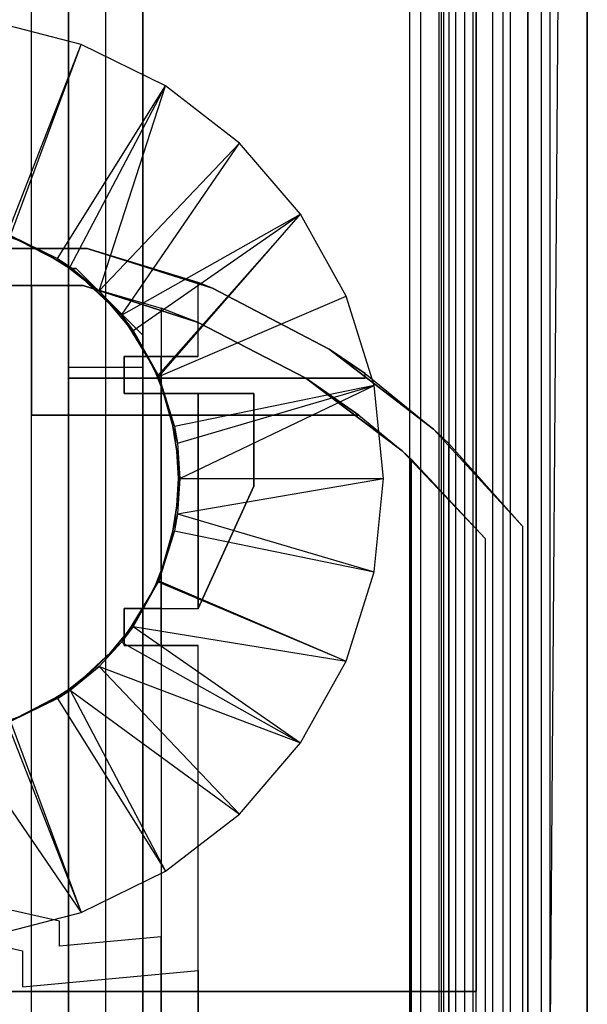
# Model space of a CAD drawing. Extents: x -18 to 18, y -209 to 194.
# Tile 79 of 108: x 3 to 18, y 59 to 86. Entities that reach past the tile are written whole.
import ezdxf

# ---------------------------------------------------------------- set-up
doc = ezdxf.new("R2010")
doc.units = 0
doc.header["$LTSCALE"] = 25.4
doc.layers.get('0').update_dxf_attribs({"linetype": 'CONTINUOUS'})

# ---------------------------------------------------------------- blocks, each defined once
blk = doc.blocks.new('PROFILE_FOCUS_15WB_STL')
at = {"color": 0}
for p, q in [((3, -207, -42), (3, 192, -41.992)), ((3, -207, -38), (3, 192, -38)), ((3, -207, -42), (3, 192, -41.992)), ((3, -207, -39.3), (3, 192, -39.3)), ((3, -207, -39.3), (3, 192, -39.3)), ((3, -207, -38), (3, 192, -38)), ((3, -207, -37), (3, 192, -37)), ((3, -207, -37), (3, 192, -37)), ((4, -207, -43), (4, 192, -43)), ((4, -207, -43), (4, 192, -43)), ((4, -207, -44.896), (4, 192, -44.896)), ((4, -207, -44.896), (4, 192, -44.896)), ((4, 192, -42), (4, -207, -42)), ((4, 192, -40.3), (4, -207, -40.3)), ((4, 192, -42), (4, -207, -42)), ((4, 192, -40.3), (4, -207, -40.3)), ((5, -207, -39.3), (5, 192, -39.3)), ((5, -207, -38), (5, 192, -38)), ((5, -207, -38), (5, 192, -38)), ((5, -207, -39.3), (5, 192, -39.3)), ((6, 192, -40.3), (6, -207, -40.3)), ((6, -207, -38), (6, 192, -38)), ((6, 192, -40.3), (6, -207, -40.3)), ((6, -207, -38), (6, 192, -38)), ((13.202, 192, -38), (13.202, -207, -38)), ((13.202, 192, -38), (13.202, -207, -38)), ((13.509, -207, -56.526), (13.509, 192, -56.526)), ((13.509, -207, -58.104), (13.509, 192, -58.104)), ((13.509, -207, -56.526), (13.509, 192, -56.526)), ((13.509, -207, -54.474), (13.509, 192, -54.474)), ((13.509, -207, -58.104), (13.509, 192, -58.104)), ((13.509, -207, -52.896), (13.509, 192, -52.896)), ((13.509, -207, -54.474), (13.509, 192, -54.474)), ((13.509, -207, -52.896), (13.509, 192, -52.896)), ((14, -207, -37), (14, 192, -36.992)), ((14, -207, -37), (14, 192, -36.992)), ((14.058, 192, -42), (14.058, -207, -42)), ((14.058, 192, -42), (14.058, -207, -42)), ((14.123, -207, -57.083), (14.123, 192, -57.083)), ((14.123, -207, -53.917), (14.123, 192, -53.917)), ((14.123, -207, -57.083), (14.123, 192, -57.083)), ((14.123, -207, -53.917), (14.123, 192, -53.917)), ((14.274, -207, -43), (14.274, 192, -43)), ((14.274, -207, -43), (14.274, 192, -43)), ((14.45, -207, -52.551), (14.45, 192, -52.551)), ((14.45, -207, -52.551), (14.45, 192, -52.551)), ((14.69, -207, -58.484), (14.69, 192, -58.484)), ((14.69, -207, -58.484), (14.69, 192, -58.484)), ((14.919, -207, -53.692), (14.919, 192, -53.692)), ((14.919, -207, -53.692), (14.919, 192, -53.692)), ((14.919, -207, -57.308), (14.919, 192, -57.308)), ((14.919, -207, -57.308), (14.919, 192, -57.308)), ((14.996, -207, -68.496), (14.996, 192, -68.496)), ((14.996, -207, -67.5), (14.996, 192, -67.5)), ((14.996, -207, -68.496), (14.996, 192, -68.496)), ((14.996, -207, -67.5), (14.996, 192, -67.5)), ((18, 192, -70.492), (14.996, -207, -70.5)), ((18, 192, -70.492), (14.996, -207, -70.5)), ((14.996, -207, -70.5), (14.996, 192, -70.5)), ((14.996, -207, -70.5), (14.996, 192, -70.5)), ((14.996, -207, -69.5), (14.996, 192, -69.5)), ((14.996, -207, -69.5), (14.996, 192, -69.5)), ((15.452, -207, -52.534), (15.452, 192, -52.534)), ((15.452, -207, -52.534), (15.452, 192, -52.534)), ((15.733, -207, -57.155), (15.733, 192, -57.155)), ((15.733, -207, -53.845), (15.733, 192, -53.845)), ((15.733, -207, -53.845), (15.733, 192, -53.845)), ((15.733, -207, -57.155), (15.733, 192, -57.155)), ((15.924, -207, -58.354), (15.924, 192, -58.354)), ((15.924, -207, -58.354), (15.924, 192, -58.354)), ((16.393, -207, -56.655), (16.393, 192, -56.655)), ((16.393, -207, -54.345), (16.393, 192, -54.345)), ((16.393, -207, -54.345), (16.393, 192, -54.345)), ((16.393, -207, -56.655), (16.393, 192, -56.655)), ((16.404, -207, -52.849), (16.404, 192, -52.849)), ((16.404, -207, -52.849), (16.404, 192, -52.849)), ((16.762, -207, -55.086), (16.762, 192, -55.086)), ((16.762, -207, -55.914), (16.762, 192, -55.914)), ((16.762, -207, -55.086), (16.762, 192, -55.086)), ((16.762, -207, -55.914), (16.762, 192, -55.914)), ((17, -207, -68.496), (17, 192, -68.496)), ((17, -207, -67.5), (17, 192, -67.5)), ((17, -207, -57.736), (17, 192, -57.736)), ((17, -207, -57.736), (17, 192, -57.736)), ((17, -207, -67.5), (17, 192, -67.5)), ((17, -207, -69.5), (17, 192, -69.5)), ((17, -207, -69.5), (17, 192, -69.5)), ((17, -207, -68.496), (17, 192, -68.496)), ((18, -207, -55.5), (18, 192, -55.492)), ((18, -207, -55.5), (18, 192, -55.492)), ((18, 192, -70.492), (18, -207, -70.5)), ((18, 192, -70.492), (18, -207, -70.5)), ((15, 191.734, -61.8), (15, 59.434, -61.8)), ((15, 59.434, -70.5), (15, 191.734, -70.5)), ((15, 191.734, -61.8), (15, 59.434, -61.8)), ((15, 59.434, -70.5), (15, 191.734, -70.5)), ((4.341, 85.006, -70.5), (1.893, 85.64, -70.5)), ((4.341, 85.006, -70.5), (1.893, 85.64, -70.5)), ((2.344, 79.88, -62.056), (4.341, 85.006, -70.5)), ((2.344, 79.88, -62.056), (4.341, 85.006, -70.5)), ((2.431, 79.849, -62.056), (4.341, 85.006, -70.5)), ((2.431, 79.849, -62.056), (4.341, 85.006, -70.5)), ((6.612, 83.892, -70.5), (4.341, 85.006, -70.5)), ((6.612, 83.892, -70.5), (4.341, 85.006, -70.5)), ((3.703, 79.225, -62.056), (6.612, 83.892, -70.5)), ((3.703, 79.225, -62.056), (6.612, 83.892, -70.5)), ((4.037, 79.003, -62.056), (6.612, 83.892, -70.5)), ((4.037, 79.003, -62.056), (6.612, 83.892, -70.5)), ((4.823, 78.358, -62.056), (6.612, 83.892, -70.5)), ((4.823, 78.358, -62.056), (6.612, 83.892, -70.5)), ((8.612, 82.344, -70.5), (6.612, 83.892, -70.5)), ((8.612, 82.344, -70.5), (6.612, 83.892, -70.5)), ((4.823, 78.358, -62.056), (8.612, 82.344, -70.5)), ((4.823, 78.358, -62.056), (8.612, 82.344, -70.5)), ((5.43, 77.702, -62.056), (8.612, 82.344, -70.5)), ((5.43, 77.702, -62.056), (8.612, 82.344, -70.5)), ((10.26, 80.425, -70.5), (8.612, 82.344, -70.5)), ((10.26, 80.425, -70.5), (8.612, 82.344, -70.5)), ((5.43, 77.702, -62.056), (10.26, 80.425, -70.5)), ((5.43, 77.702, -62.056), (10.26, 80.425, -70.5)), ((5.745, 77.283, -62.056), (10.26, 80.425, -70.5)), ((5.745, 77.283, -62.056), (10.26, 80.425, -70.5)), ((6.42, 76.073, -62.056), (10.26, 80.425, -70.5)), ((6.42, 76.073, -62.056), (10.26, 80.425, -70.5)), ((6.433, 76.045, -62.056), (10.26, 80.425, -70.5)), ((6.433, 76.045, -62.056), (10.26, 80.425, -70.5)), ((11.487, 78.214, -70.5), (10.26, 80.425, -70.5)), ((11.487, 78.214, -70.5), (10.26, 80.425, -70.5)), ((2.707, 79.698, -62.056), (2.01, 79.95, -62.056)), ((2.01, 79.95, -56.056), (2.707, 79.698, -56.056)), ((2.707, 79.698, -62.056), (2.01, 79.95, -62.056)), ((2.01, 79.95, -56.056), (2.707, 79.698, -56.056)), ((2.344, 79.88, -61.8), (4.037, 79.003, -61.8)), ((2.344, 79.88, -61.8), (4.037, 79.003, -61.8)), ((2.431, 79.849, -62.056), (4.037, 79.003, -61.8)), ((2.431, 79.849, -62.056), (4.037, 79.003, -61.8)), ((2.431, 79.849, -62.056), (3.703, 79.225, -62.056)), ((2.431, 79.849, -62.056), (3.703, 79.225, -62.056)), ((3.373, 79.374, -62.056), (2.707, 79.698, -62.056)), ((2.707, 79.698, -62.056), (2.707, 79.698, -56.056)), ((2.707, 79.698, -56.056), (3.373, 79.374, -56.056)), ((2.707, 79.698, -62.056), (2.707, 79.698, -56.056)), ((3.373, 79.374, -62.056), (2.707, 79.698, -62.056)), ((2.707, 79.698, -56.056), (3.373, 79.374, -56.056)), ((-4.5, 79.5, -33), (4.5, 79.5, -33)), ((4.5, 79.5, 0), (-4.5, 79.5, 0)), ((-4.5, 79.5, -33), (4.5, 79.5, -33)), ((4.5, 79.5, 0), (-4.5, 79.5, 0)), ((4.002, 78.981, -62.056), (3.373, 79.374, -62.056)), ((3.373, 79.374, -62.056), (3.373, 79.374, -56.056)), ((3.373, 79.374, -56.056), (4.002, 78.981, -56.056)), ((3.373, 79.374, -62.056), (3.373, 79.374, -56.056)), ((4.002, 78.981, -62.056), (3.373, 79.374, -62.056)), ((3.373, 79.374, -56.056), (4.002, 78.981, -56.056)), ((4, 79.5, -29), (4, 79.5, -24.5)), ((4, 79.5, -24.5), (4, 76, -24.5)), ((4, 76, -29), (4, 79.5, -29)), ((4.5, 79.5, -29), (4, 79.5, -29)), ((4, 76, -29), (4, 79.5, -29)), ((4, 79.5, -24.5), (4, 76, -24.5)), ((4, 79.5, -24.5), (4.5, 79.5, -24.5)), ((4, 79.5, -29), (4, 79.5, -24.5)), ((4.5, 79.5, -29), (4, 79.5, -29)), ((4, 79.5, -24.5), (4.5, 79.5, -24.5)), ((4.5, 79.5, -33), (7.885, 78.423, -33)), ((7.5, 78.579, 0), (4.5, 79.5, 0)), ((4.5, 79.5, -24.5), (7.5, 78.579, -10)), ((4.5, 79.5, -24.5), (4.5, 79.5, 0)), ((7.5, 78.579, 0), (4.5, 79.5, 0)), ((7.885, 78.423, -24.5), (4.5, 79.5, -24.5)), ((4.5, 79.5, -24.5), (7.5, 78.579, -10)), ((4.5, 79.5, -33), (7.885, 78.423, -33)), ((4.5, 79.5, -33), (4.5, 79.5, -29)), ((4.5, 79.5, -29), (7.885, 78.423, -29)), ((4.5, 79.5, -29), (7.885, 78.423, -29)), ((7.885, 78.423, -24.5), (4.5, 79.5, -24.5)), ((4.5, 79.5, -33), (4.5, 79.5, -29)), ((4.5, 79.5, -24.5), (4.5, 79.5, 0)), ((3.703, 79.225, -62.056), (4.037, 79.003, -61.8)), ((3.703, 79.225, -62.056), (4.037, 79.003, -61.8)), ((3.703, 79.225, -62.056), (4.037, 79.003, -62.056)), ((3.703, 79.225, -62.056), (4.037, 79.003, -62.056)), ((4.037, 79.003, -61.8), (5.43, 77.702, -61.8)), ((4.037, 79.003, -61.8), (5.43, 77.702, -61.8)), ((4.037, 79.003, -61.8), (4.823, 78.358, -62.056)), ((4.037, 79.003, -61.8), (4.823, 78.358, -62.056)), ((4.037, 79.003, -61.8), (4.037, 79.003, -62.056)), ((4.037, 79.003, -62.056), (4.823, 78.358, -62.056)), ((4.037, 79.003, -61.8), (4.037, 79.003, -62.056)), ((4.037, 79.003, -62.056), (4.823, 78.358, -62.056)), ((4, 76.29, -24.731), (4, 78.959, -24.731)), ((4, 78.959, -24.731), (4, 78.959, -28.811)), ((4, 78.959, -28.811), (4, 76.29, -28.811)), ((4.2, 78.959, -28.811), (4, 78.959, -28.811)), ((4, 78.959, -24.731), (4, 78.959, -28.811)), ((4, 78.959, -24.731), (4.2, 78.959, -24.731)), ((4, 76.29, -24.731), (4, 78.959, -24.731)), ((4, 78.959, -24.731), (4.2, 78.959, -24.731)), ((4, 78.959, -28.811), (4, 76.29, -28.811)), ((4.2, 78.959, -28.811), (4, 78.959, -28.811)), ((4.585, 78.524, -62.056), (4.002, 78.981, -62.056)), ((4.002, 78.981, -62.056), (4.002, 78.981, -56.056)), ((4.002, 78.981, -56.056), (4.585, 78.524, -56.056)), ((4.002, 78.981, -62.056), (4.002, 78.981, -56.056)), ((4.585, 78.524, -62.056), (4.002, 78.981, -62.056)), ((4.002, 78.981, -56.056), (4.585, 78.524, -56.056)), ((4.2, 78.959, -24.731), (4.2, 78.959, -28.811)), ((6, 77.159, -24.731), (4.2, 78.959, -24.731)), ((4.2, 78.959, -28.811), (6, 77.159, -28.811)), ((6, 77.159, -24.731), (4.2, 78.959, -24.731)), ((4.2, 78.959, -28.811), (6, 77.159, -28.811)), ((4.2, 78.959, -24.731), (4.2, 78.959, -28.811)), ((-4.388, 78.5, -1), (4.388, 78.5, -1)), ((4.388, 78.5, -32), (-4.388, 78.5, -32)), ((4.388, 78.5, -32), (-4.388, 78.5, -32)), ((-4.388, 78.5, -1), (4.388, 78.5, -1)), ((3, 75, -23.5), (3, 78.5, -23.5)), ((3, 78.5, -23.5), (3, 78.5, -30)), ((3, 78.5, -30), (3, 75, -30)), ((3, 78.5, -30), (3, 75, -30)), ((3, 78.5, -30), (4.388, 78.5, -30)), ((4.388, 78.5, -23.5), (3, 78.5, -23.5)), ((3, 75, -23.5), (3, 78.5, -23.5)), ((3, 78.5, -30), (4.388, 78.5, -30)), ((3, 78.5, -23.5), (3, 78.5, -30)), ((4.388, 78.5, -23.5), (3, 78.5, -23.5)), ((4.388, 78.5, -1), (6.5, 77.885, -1)), ((7.498, 77.501, -32), (4.388, 78.5, -32)), ((4.388, 78.5, -1), (6.5, 77.885, -1)), ((4.388, 78.5, -1), (4.388, 78.5, -23.5)), ((4.388, 78.5, -23.5), (6.5, 77.885, -11)), ((4.388, 78.5, -23.5), (6.5, 77.885, -11)), ((4.388, 78.5, -23.5), (7.498, 77.501, -11)), ((4.388, 78.5, -23.5), (7.498, 77.501, -11)), ((4.388, 78.5, -23.5), (7.498, 77.501, -23.5)), ((7.498, 77.501, -30), (4.388, 78.5, -30)), ((4.388, 78.5, -30), (4.388, 78.5, -32)), ((7.498, 77.501, -32), (4.388, 78.5, -32)), ((7.498, 77.501, -30), (4.388, 78.5, -30)), ((4.388, 78.5, -23.5), (7.498, 77.501, -23.5)), ((4.388, 78.5, -30), (4.388, 78.5, -32)), ((4.388, 78.5, -1), (4.388, 78.5, -23.5)), ((5.115, 78.007, -62.056), (4.585, 78.524, -62.056)), ((4.585, 78.524, -62.056), (4.585, 78.524, -56.056)), ((4.585, 78.524, -56.056), (5.115, 78.007, -56.056)), ((4.585, 78.524, -62.056), (4.585, 78.524, -56.056)), ((5.115, 78.007, -62.056), (4.585, 78.524, -62.056)), ((4.585, 78.524, -56.056), (5.115, 78.007, -56.056)), ((7.5, 76.579, 0), (7.5, 78.579, 0)), ((7.5, 78.579, -10), (7.5, 78.579, 0)), ((7.5, 76.579, 0), (7.5, 78.579, 0)), ((7.5, 76.579, -10), (7.5, 78.579, -10)), ((7.5, 78.579, -10), (7.5, 78.579, 0)), ((7.885, 78.423, -24.5), (7.5, 78.579, -10)), ((7.5, 78.579, -10), (7.885, 78.423, -10)), ((7.885, 78.423, -24.5), (7.5, 78.579, -10)), ((7.5, 78.579, -10), (7.885, 78.423, -10)), ((7.5, 76.579, -10), (7.5, 78.579, -10)), ((5.43, 77.702, -61.8), (4.823, 78.358, -62.056)), ((4.823, 78.358, -62.056), (5.43, 77.702, -62.056)), ((5.43, 77.702, -61.8), (4.823, 78.358, -62.056)), ((4.823, 78.358, -62.056), (5.43, 77.702, -62.056)), ((6.433, 76.045, -62.056), (11.487, 78.214, -70.5)), ((6.433, 76.045, -62.056), (11.487, 78.214, -70.5)), ((7.885, 78.423, -33), (11.032, 76.779, -33)), ((11.032, 76.779, -24.5), (7.885, 78.423, -24.5)), ((7.885, 78.423, -24.5), (7.885, 78.423, -10)), ((7.885, 78.423, -10), (11.032, 76.779, -10)), ((7.885, 78.423, -24.5), (7.885, 78.423, -10)), ((7.885, 78.423, -33), (11.032, 76.779, -33)), ((7.885, 78.423, -33), (7.885, 78.423, -29)), ((7.885, 78.423, -29), (11.032, 76.779, -29)), ((7.885, 78.423, -33), (7.885, 78.423, -29)), ((7.885, 78.423, -10), (11.032, 76.779, -10)), ((7.885, 78.423, -29), (11.032, 76.779, -29)), ((11.032, 76.779, -24.5), (7.885, 78.423, -24.5)), ((12.244, 75.8, -70.5), (11.487, 78.214, -70.5)), ((12.244, 75.8, -70.5), (11.487, 78.214, -70.5)), ((5.588, 77.436, -62.056), (5.115, 78.007, -62.056)), ((5.115, 78.007, -62.056), (5.115, 78.007, -56.056)), ((5.115, 78.007, -56.056), (5.588, 77.436, -56.056)), ((5.115, 78.007, -62.056), (5.115, 78.007, -56.056)), ((5.588, 77.436, -62.056), (5.115, 78.007, -62.056)), ((5.115, 78.007, -56.056), (5.588, 77.436, -56.056)), ((5.43, 77.702, -61.8), (6.42, 76.073, -61.8)), ((5.43, 77.702, -61.8), (6.42, 76.073, -61.8)), ((5.43, 77.702, -61.8), (5.745, 77.283, -62.056)), ((5.43, 77.702, -61.8), (5.745, 77.283, -62.056)), ((5.43, 77.702, -61.8), (5.43, 77.702, -62.056)), ((5.43, 77.702, -62.056), (5.745, 77.283, -62.056)), ((5.43, 77.702, -61.8), (5.43, 77.702, -62.056)), ((5.43, 77.702, -62.056), (5.745, 77.283, -62.056)), ((6.5, 77.885, -1), (6.5, 76.579, -1)), ((6.5, 77.885, -1), (6.5, 76.579, -1)), ((6.5, 77.885, -1), (6.5, 77.885, -11)), ((6.5, 77.885, -11), (6.5, -77.885, -11)), ((6.5, 77.885, -1), (6.5, 77.885, -11)), ((7.498, 77.501, -11), (6.5, 77.885, -11)), ((6.5, 77.885, -11), (6.5, -77.885, -11)), ((7.498, 77.501, -11), (6.5, 77.885, -11)), ((5.998, 76.819, -62.056), (5.588, 77.436, -62.056)), ((5.588, 77.436, -62.056), (5.588, 77.436, -56.056)), ((5.588, 77.436, -56.056), (5.998, 76.819, -56.056)), ((5.588, 77.436, -62.056), (5.588, 77.436, -56.056)), ((5.998, 76.819, -62.056), (5.588, 77.436, -62.056)), ((5.588, 77.436, -56.056), (5.998, 76.819, -56.056)), ((10.398, 75.997, -32), (7.498, 77.501, -32)), ((7.498, 77.501, -23.5), (7.498, 77.501, -11)), ((7.498, 77.501, -23.5), (7.498, 77.501, -11)), ((7.498, 77.501, -23.5), (10.398, 75.997, -23.5)), ((10.398, 75.997, -11), (7.498, 77.501, -11)), ((10.398, 75.997, -30), (7.498, 77.501, -30)), ((7.498, 77.501, -30), (7.498, 77.501, -32)), ((10.398, 75.997, -32), (7.498, 77.501, -32)), ((7.498, 77.501, -30), (7.498, 77.501, -32)), ((10.398, 75.997, -11), (7.498, 77.501, -11)), ((10.398, 75.997, -30), (7.498, 77.501, -30)), ((7.498, 77.501, -23.5), (10.398, 75.997, -23.5)), ((6.42, 76.073, -61.8), (5.745, 77.283, -62.056)), ((5.745, 77.283, -62.056), (6.42, 76.073, -62.056)), ((6.42, 76.073, -61.8), (5.745, 77.283, -62.056)), ((5.745, 77.283, -62.056), (6.42, 76.073, -62.056)), ((6, 76.29, -24.731), (6, 77.159, -24.731)), ((6, 77.159, -28.811), (6, 76.29, -28.811)), ((6, 76.29, -24.731), (6, 77.159, -24.731)), ((6, 77.159, -28.811), (6, 76.29, -28.811)), ((6, 77.159, -28.811), (6, 77.159, -24.731)), ((6, 77.159, -28.811), (6, 77.159, -24.731)), ((6.34, 76.161, -62.056), (5.998, 76.819, -62.056)), ((5.998, 76.819, -62.056), (5.998, 76.819, -56.056)), ((5.998, 76.819, -56.056), (6.34, 76.161, -56.056)), ((5.998, 76.819, -62.056), (5.998, 76.819, -56.056)), ((6.34, 76.161, -62.056), (5.998, 76.819, -62.056)), ((5.998, 76.819, -56.056), (6.34, 76.161, -56.056)), ((11.032, 76.779, -33), (13.849, 74.616, -33)), ((11.032, 76.779, -29), (12, 76.122, -29)), ((13.849, 74.616, -33), (11.032, 76.779, -29)), ((12, 76.122, -24.5), (11.032, 76.779, -10)), ((11.032, 76.779, -10), (13.849, 74.616, -10)), ((12, 76.122, -24.5), (11.032, 76.779, -24.5)), ((11.032, 76.779, -24.5), (11.032, 76.779, -10)), ((12, 76.122, -24.5), (11.032, 76.779, -10)), ((11.032, 76.779, -24.5), (11.032, 76.779, -10)), ((11.032, 76.779, -33), (13.849, 74.616, -33)), ((11.032, 76.779, -33), (11.032, 76.779, -29)), ((13.849, 74.616, -33), (11.032, 76.779, -29)), ((11.032, 76.779, -33), (11.032, 76.779, -29)), ((11.032, 76.779, -10), (13.849, 74.616, -10)), ((11.032, 76.779, -29), (12, 76.122, -29)), ((12, 76.122, -24.5), (11.032, 76.779, -24.5)), ((5.5, 75.579, 0), (5.5, 76.579, 0)), ((5.5, 76.579, 0), (7.5, 76.579, 0)), ((6.5, 76.579, -1), (5.5, 76.579, -1)), ((5.5, 76.579, -1), (5.5, 75.579, -1)), ((5.5, 76.579, 0), (7.5, 76.579, 0)), ((5.5, 76.579, 0), (5.5, 76.579, -1)), ((6.5, 76.579, -1), (5.5, 76.579, -1)), ((5.5, 75.579, 0), (5.5, 76.579, 0)), ((5.5, 76.579, -1), (5.5, 75.579, -1)), ((5.5, 76.579, 0), (5.5, 76.579, -1)), ((6.5, 68.779, -10), (6.5, 76.579, -10)), ((6.5, 76.579, -10), (6.5, 76.579, -1)), ((7.5, 76.579, -10), (6.5, 76.579, -10)), ((6.5, 68.779, -10), (6.5, 76.579, -10)), ((6.5, 76.579, -10), (6.5, 76.579, -1)), ((7.5, 76.579, -10), (6.5, 76.579, -10)), ((7.5, 76.579, 0), (7.5, 76.579, -10)), ((7.5, 76.579, 0), (7.5, 76.579, -10)), ((4, 76.29, -28.811), (4, 76.29, -24.731)), ((4, 76.29, -24.731), (6, 76.29, -24.731)), ((4, 76.29, -24.731), (6, 76.29, -24.731)), ((4, 76.29, -28.811), (4, 76.29, -24.731)), ((4, 76.29, -28.811), (6, 76.29, -28.811)), ((4, 76.29, -28.811), (6, 76.29, -28.811)), ((6, 76.29, -28.811), (6, 76.29, -24.731)), ((6, 76.29, -28.811), (6, 76.29, -24.731)), ((6.61, 75.471, -62.056), (6.34, 76.161, -62.056)), ((6.34, 76.161, -62.056), (6.34, 76.161, -56.056)), ((6.34, 76.161, -56.056), (6.61, 75.471, -56.056)), ((6.34, 76.161, -62.056), (6.34, 76.161, -56.056)), ((6.61, 75.471, -62.056), (6.34, 76.161, -62.056)), ((6.34, 76.161, -56.056), (6.61, 75.471, -56.056)), ((6.42, 76.073, -61.8), (6.935, 74.237, -61.8)), ((6.433, 76.045, -62.056), (6.42, 76.073, -61.8)), ((6.42, 76.073, -61.8), (6.935, 74.237, -61.8)), ((6.42, 76.073, -61.8), (6.42, 76.073, -62.056)), ((6.42, 76.073, -62.056), (6.433, 76.045, -62.056)), ((12, 76.122, -29), (13.849, 74.616, -33)), ((12, 76.122, -29), (12, 76.122, -24.5)), ((12, 76.122, -24.5), (13.849, 74.616, -10)), ((12, 76.122, -29), (13.849, 74.616, -33)), ((12, 76.122, -24.5), (13.849, 74.616, -10)), ((12, 76, -29), (12, 76.122, -29)), ((12, 76, -24.5), (12, 76.122, -24.5)), ((12, 76.122, -29), (12, 76.122, -24.5)), ((12, 76, -29), (12, 76.122, -29)), ((12, 76, -24.5), (12, 76.122, -24.5)), ((4, 76, -24.5), (4, 76, -29)), ((4, 76, -29), (12, 76, -29)), ((12, 76, -24.5), (4, 76, -24.5)), ((4, 76, -29), (12, 76, -29)), ((4, 76, -24.5), (4, 76, -29)), ((12, 76, -24.5), (4, 76, -24.5)), ((6.433, 76.045, -62.056), (6.935, 74.237, -61.8)), ((6.433, 76.045, -62.056), (6.857, 74.693, -62.056)), ((6.433, 76.045, -62.056), (6.935, 74.237, -61.8)), ((6.433, 76.045, -62.056), (6.857, 74.693, -62.056)), ((12.244, 75.8, -70.5), (6.857, 74.693, -62.056)), ((12.244, 75.8, -70.5), (6.857, 74.693, -62.056)), ((6.935, 74.237, -62.056), (12.244, 75.8, -70.5)), ((6.935, 74.237, -62.056), (12.244, 75.8, -70.5)), ((7, 73.284, -62.056), (12.244, 75.8, -70.5)), ((7, 73.284, -62.056), (12.244, 75.8, -70.5)), ((13.007, 74.03, -32), (10.398, 75.997, -32)), ((10.398, 75.997, -23.5), (10.398, 75.997, -11)), ((10.398, 75.997, -23.5), (10.398, 75.997, -11)), ((10.398, 75.997, -23.5), (13.007, 74.03, -11)), ((13.007, 74.03, -11), (10.398, 75.997, -11)), ((10.398, 75.997, -23.5), (13.007, 74.03, -11)), ((10.398, 75.997, -23.5), (11.833, 75, -23.5)), ((11.833, 75, -30), (10.398, 75.997, -32)), ((13.007, 74.03, -32), (10.398, 75.997, -32)), ((11.833, 75, -30), (10.398, 75.997, -32)), ((11.833, 75, -30), (10.398, 75.997, -30)), ((10.398, 75.997, -30), (10.398, 75.997, -32)), ((10.398, 75.997, -30), (10.398, 75.997, -32)), ((13.007, 74.03, -11), (10.398, 75.997, -11)), ((11.833, 75, -30), (10.398, 75.997, -30)), ((10.398, 75.997, -23.5), (11.833, 75, -23.5)), ((12, 76, -29), (12, 76, -24.5)), ((12, 76, -29), (12, 76, -24.5)), ((12.5, 73.284, -70.5), (12.244, 75.8, -70.5)), ((12.5, 73.284, -70.5), (12.244, 75.8, -70.5)), ((7.5, 75.579, 0), (5.5, 75.579, 0)), ((5.5, 75.579, -1), (6.5, 75.579, -1)), ((5.5, 75.579, -1), (6.5, 75.579, -1)), ((5.5, 75.579, -1), (5.5, 75.579, 0)), ((7.5, 75.579, 0), (5.5, 75.579, 0)), ((5.5, 75.579, -1), (5.5, 75.579, 0)), ((6.5, 75.579, -1), (6.5, 69.779, -1)), ((6.5, 75.579, -1), (6.5, 69.779, -1)), ((6.5, 75.579, -1), (6.5, 75.579, -9)), ((6.5, 75.579, -9), (6.5, 69.779, -9)), ((6.5, 75.579, -9), (6.5, 69.779, -9)), ((6.5, 75.579, -9), (7.5, 75.579, -9)), ((6.5, 75.579, -9), (7.5, 75.579, -9)), ((6.5, 75.579, -1), (6.5, 75.579, -9)), ((7.5, 75.579, 0), (7.5, 69.779, 0)), ((7.5, 69.779, -3.103), (7.5, 75.579, -3.103)), ((7.5, 75.579, -3.103), (7.5, 75.579, 0)), ((7.5, 69.779, -9), (7.5, 75.579, -9)), ((7.5, 75.579, -9), (7.5, 75.579, -8.359)), ((7.5, 75.579, -8.359), (7.5, 69.779, -8.359)), ((7.5, 75.579, 0), (7.5, 69.779, 0)), ((7.5, 69.779, -9), (7.5, 75.579, -9)), ((9, 75.579, -8.359), (7.5, 75.579, -8.359)), ((7.5, 75.579, -9), (7.5, 75.579, -8.359)), ((7.5, 75.579, -3.103), (7.5, 75.579, 0)), ((7.5, 75.579, -3.103), (9, 75.579, -5.859)), ((7.5, 75.579, -3.103), (9, 75.579, -5.859)), ((7.5, 69.779, -3.103), (7.5, 75.579, -3.103)), ((9, 75.579, -8.359), (7.5, 75.579, -8.359)), ((7.5, 75.579, -8.359), (7.5, 69.779, -8.359)), ((9, 75.579, -5.859), (9, 75.579, -8.359)), ((9, 73.079, -8.359), (9, 75.579, -8.359)), ((9, 75.579, -5.859), (9, 75.579, -8.359)), ((9, 75.579, -5.859), (9, 73.079, -5.859)), ((9, 75.579, -5.859), (9, 73.079, -5.859)), ((9, 73.079, -8.359), (9, 75.579, -8.359)), ((6.805, 74.756, -62.056), (6.61, 75.471, -62.056)), ((6.61, 75.471, -62.056), (6.61, 75.471, -56.056)), ((6.61, 75.471, -56.056), (6.805, 74.756, -56.056)), ((6.61, 75.471, -62.056), (6.61, 75.471, -56.056)), ((6.805, 74.756, -62.056), (6.61, 75.471, -62.056)), ((6.61, 75.471, -56.056), (6.805, 74.756, -56.056)), ((3, 75, -30), (3, 75, -23.5)), ((11.833, 75, -30), (3, 75, -30)), ((3, 75, -23.5), (11.833, 75, -23.5)), ((3, 75, -23.5), (11.833, 75, -23.5)), ((3, 75, -30), (3, 75, -23.5)), ((11.833, 75, -30), (3, 75, -30)), ((11.833, 75, -23.5), (13.007, 74.03, -11)), ((11.833, 75, -23.5), (13.007, 74.03, -11)), ((11.833, 75, -23.5), (11.833, 75, -30)), ((11.833, 75, -30), (13.007, 74.03, -32)), ((11.833, 75, -30), (13.007, 74.03, -32)), ((11.833, 75, -23.5), (11.833, 75, -30)), ((6.923, 74.024, -62.056), (6.805, 74.756, -62.056)), ((6.805, 74.756, -62.056), (6.805, 74.756, -56.056)), ((6.805, 74.756, -56.056), (6.923, 74.024, -56.056)), ((6.805, 74.756, -62.056), (6.805, 74.756, -56.056)), ((6.923, 74.024, -62.056), (6.805, 74.756, -62.056)), ((6.805, 74.756, -56.056), (6.923, 74.024, -56.056)), ((6.857, 74.693, -62.056), (6.935, 74.237, -61.8)), ((6.857, 74.693, -62.056), (6.935, 74.237, -61.8)), ((6.857, 74.693, -62.056), (6.935, 74.237, -62.056)), ((6.857, 74.693, -62.056), (6.935, 74.237, -62.056)), ((13.849, 74.616, -33), (16.25, 72, -33)), ((13.849, 74.616, -33), (14.25, 74.239, -11.5)), ((13.849, 74.616, -33), (13.849, 74.616, -10)), ((13.849, 74.616, -10), (14.25, 74.239, -10)), ((13.849, 74.616, -33), (13.849, 74.616, -10)), ((13.849, 74.616, -33), (16.25, 72, -33)), ((13.849, 74.616, -33), (14.25, 74.239, -11.5)), ((13.849, 74.616, -10), (14.25, 74.239, -10)), ((6.935, 74.237, -61.8), (7, 73.284, -61.8)), ((6.935, 74.237, -62.056), (6.935, 74.237, -61.8)), ((6.935, 74.237, -62.056), (6.935, 74.237, -61.8)), ((6.935, 74.237, -62.056), (7, 73.284, -62.056)), ((6.935, 74.237, -61.8), (7, 73.284, -61.8)), ((6.935, 74.237, -62.056), (7, 73.284, -62.056)), ((14.25, 74.239, -10), (14.25, 74.239, -11.5)), ((16.25, 72, -33), (14.25, 74.239, -11.5)), ((14.25, 74.239, -11.5), (16.25, 72, -11.5)), ((16.25, 72, -33), (14.25, 74.239, -11.5)), ((14.25, 74.239, -11.5), (14.25, -74.239, -11.5)), ((14.25, 74.239, -11.5), (16.25, 72, -11.5)), ((14.25, 74.239, -10), (14.25, -74.239, -10)), ((14.25, 74.239, -11.5), (14.25, -74.239, -11.5)), ((14.25, 74.239, -10), (14.25, 74.239, -11.5)), ((14.25, 74.239, -10), (14.25, -74.239, -10)), ((6.962, 73.284, -62.056), (6.923, 74.024, -62.056)), ((6.923, 74.024, -62.056), (6.923, 74.024, -56.056)), ((6.923, 74.024, -56.056), (6.962, 73.284, -56.056)), ((6.923, 74.024, -62.056), (6.923, 74.024, -56.056)), ((6.962, 73.284, -62.056), (6.923, 74.024, -62.056)), ((6.923, 74.024, -56.056), (6.962, 73.284, -56.056)), ((15.25, 71.655, -32), (13.007, 74.03, -32)), ((13.007, 74.03, -32), (13.007, 74.03, -11)), ((13.25, 73.808, -11), (13.007, 74.03, -11)), ((13.007, 74.03, -32), (13.007, 74.03, -11)), ((13.007, 74.03, -32), (13.25, 73.808, -12.5)), ((13.007, 74.03, -32), (13.25, 73.808, -12.5)), ((13.007, 74.03, -32), (15.25, 71.655, -12.5)), ((13.007, 74.03, -32), (15.25, 71.655, -12.5)), ((15.25, 71.655, -32), (13.007, 74.03, -32)), ((13.25, 73.808, -11), (13.007, 74.03, -11)), ((13.25, -73.808, -11), (13.25, 73.808, -11)), ((13.25, 73.808, -11), (13.25, 73.808, -12.5)), ((13.25, 73.808, -12.5), (13.25, -70.2, -12.5)), ((13.25, 73.808, -11), (13.25, 73.808, -12.5)), ((15.25, 71.655, -12.5), (13.25, 73.808, -12.5)), ((13.25, 73.808, -12.5), (13.25, -70.2, -12.5)), ((15.25, 71.655, -12.5), (13.25, 73.808, -12.5)), ((13.25, -73.808, -11), (13.25, 73.808, -11)), ((6.923, 72.544, -62.056), (6.962, 73.284, -62.056)), ((6.962, 73.284, -56.056), (6.923, 72.544, -56.056)), ((6.923, 72.544, -62.056), (6.962, 73.284, -62.056)), ((6.962, 73.284, -56.056), (6.923, 72.544, -56.056)), ((7, 73.284, -61.8), (6.935, 72.331, -61.8)), ((7, 73.284, -62.056), (6.935, 72.331, -62.056)), ((7, 73.284, -61.8), (6.935, 72.331, -61.8)), ((6.935, 72.331, -62.056), (12.5, 73.284, -70.5)), ((6.935, 72.331, -62.056), (12.5, 73.284, -70.5)), ((7, 73.284, -62.056), (6.935, 72.331, -62.056)), ((6.962, 73.284, -62.056), (6.962, 73.284, -56.056)), ((6.962, 73.284, -62.056), (6.962, 73.284, -56.056)), ((7, 73.284, -62.056), (7, 73.284, -61.8)), ((7, 73.284, -62.056), (7, 73.284, -61.8)), ((7, 73.284, -62.056), (12.5, 73.284, -70.5)), ((7, 73.284, -62.056), (12.5, 73.284, -70.5)), ((12.244, 70.768, -70.5), (12.5, 73.284, -70.5)), ((12.244, 70.768, -70.5), (12.5, 73.284, -70.5)), ((7.5, 69.779, -3.103), (9, 73.079, -5.859)), ((9, 73.079, -8.359), (7.5, 69.779, -8.359)), ((9, 73.079, -8.359), (7.5, 69.779, -8.359)), ((7.5, 69.779, -3.103), (9, 73.079, -5.859)), ((9, 73.079, -5.859), (9, 73.079, -8.359)), ((9, 73.079, -5.859), (9, 73.079, -8.359)), ((6.805, 71.813, -62.056), (6.923, 72.544, -62.056)), ((6.923, 72.544, -56.056), (6.805, 71.813, -56.056)), ((6.805, 71.813, -62.056), (6.923, 72.544, -62.056)), ((6.923, 72.544, -56.056), (6.805, 71.813, -56.056)), ((6.923, 72.544, -62.056), (6.923, 72.544, -56.056)), ((6.923, 72.544, -62.056), (6.923, 72.544, -56.056)), ((6.935, 72.331, -61.8), (6.42, 70.495, -61.8)), ((6.935, 72.331, -61.8), (6.42, 70.495, -61.8)), ((6.935, 72.331, -61.8), (6.857, 71.875, -62.056)), ((6.935, 72.331, -62.056), (6.857, 71.875, -62.056)), ((6.935, 72.331, -61.8), (6.857, 71.875, -62.056)), ((6.935, 72.331, -62.056), (6.857, 71.875, -62.056)), ((6.935, 72.331, -62.056), (6.935, 72.331, -61.8)), ((6.935, 72.331, -62.056), (6.935, 72.331, -61.8)), ((6.935, 72.331, -62.056), (12.244, 70.768, -70.5)), ((6.935, 72.331, -62.056), (12.244, 70.768, -70.5)), ((6.857, 71.875, -62.056), (6.42, 70.495, -61.8)), ((6.857, 71.875, -62.056), (6.42, 70.495, -61.8)), ((6.857, 71.875, -62.056), (6.433, 70.524, -62.056)), ((6.857, 71.875, -62.056), (6.433, 70.524, -62.056)), ((6.61, 71.098, -62.056), (6.805, 71.813, -62.056)), ((6.805, 71.813, -56.056), (6.61, 71.098, -56.056)), ((6.61, 71.098, -62.056), (6.805, 71.813, -62.056)), ((6.805, 71.813, -56.056), (6.61, 71.098, -56.056)), ((6.805, 71.813, -62.056), (6.805, 71.813, -56.056)), ((6.805, 71.813, -62.056), (6.805, 71.813, -56.056)), ((6.857, 71.875, -62.056), (12.244, 70.768, -70.5)), ((6.857, 71.875, -62.056), (12.244, 70.768, -70.5)), ((16.25, 72, -33), (16.25, -72, -33)), ((16.25, 72, -11.5), (16.25, 72, -33)), ((16.25, 72, -33), (16.25, -72, -33)), ((16.25, 72, -11.5), (16.25, 72, -33)), ((16.25, 72, -11.5), (16.25, -72, -11.5)), ((16.25, 72, -11.5), (16.25, -72, -11.5)), ((15.25, -71.655, -32), (15.25, 71.655, -32)), ((15.25, 71.655, -32), (15.25, 71.655, -12.5)), ((15.25, -71.655, -32), (15.25, 71.655, -32)), ((15.25, -70.2, -12.5), (15.25, 71.655, -12.5)), ((15.25, 71.655, -32), (15.25, 71.655, -12.5)), ((15.25, -70.2, -12.5), (15.25, 71.655, -12.5)), ((6.34, 70.407, -62.056), (6.61, 71.098, -62.056)), ((6.61, 71.098, -56.056), (6.34, 70.407, -56.056)), ((6.34, 70.407, -62.056), (6.61, 71.098, -62.056)), ((6.61, 71.098, -56.056), (6.34, 70.407, -56.056)), ((6.61, 71.098, -62.056), (6.61, 71.098, -56.056)), ((6.61, 71.098, -62.056), (6.61, 71.098, -56.056)), ((11.487, 68.355, -70.5), (12.244, 70.768, -70.5)), ((11.487, 68.355, -70.5), (12.244, 70.768, -70.5)), ((6.42, 70.495, -61.8), (5.43, 68.867, -61.8)), ((6.42, 70.495, -62.056), (5.43, 68.867, -61.8)), ((6.42, 70.495, -61.8), (5.43, 68.867, -61.8)), ((6.42, 70.495, -62.056), (5.43, 68.867, -61.8)), ((6.42, 70.495, -62.056), (5.745, 69.285, -62.056)), ((6.42, 70.495, -62.056), (5.745, 69.285, -62.056)), ((6.433, 70.524, -62.056), (6.42, 70.495, -61.8)), ((6.433, 70.524, -62.056), (6.42, 70.495, -62.056)), ((6.42, 70.495, -62.056), (6.42, 70.495, -61.8)), ((6.42, 70.495, -62.056), (11.487, 68.355, -70.5)), ((6.42, 70.495, -62.056), (11.487, 68.355, -70.5)), ((6.433, 70.524, -62.056), (11.487, 68.355, -70.5)), ((6.433, 70.524, -62.056), (11.487, 68.355, -70.5)), ((5.998, 69.75, -62.056), (6.34, 70.407, -62.056)), ((6.34, 70.407, -56.056), (5.998, 69.75, -56.056)), ((5.998, 69.75, -62.056), (6.34, 70.407, -62.056)), ((6.34, 70.407, -56.056), (5.998, 69.75, -56.056)), ((6.34, 70.407, -62.056), (6.34, 70.407, -56.056)), ((6.34, 70.407, -62.056), (6.34, 70.407, -56.056)), ((5.5, 68.779, 0), (5.5, 69.779, 0)), ((5.5, 69.779, 0), (7.5, 69.779, 0)), ((6.5, 69.779, -1), (5.5, 69.779, -1)), ((5.5, 69.779, -1), (5.5, 68.779, -1)), ((5.5, 68.779, 0), (5.5, 69.779, 0)), ((5.5, 69.779, -1), (5.5, 68.779, -1)), ((5.5, 69.779, -1), (5.5, 69.779, 0)), ((5.5, 69.779, 0), (7.5, 69.779, 0)), ((5.5, 69.779, -1), (5.5, 69.779, 0)), ((6.5, 69.779, -1), (5.5, 69.779, -1)), ((5.588, 69.132, -62.056), (5.998, 69.75, -62.056)), ((5.998, 69.75, -56.056), (5.588, 69.132, -56.056)), ((5.588, 69.132, -62.056), (5.998, 69.75, -62.056)), ((5.998, 69.75, -56.056), (5.588, 69.132, -56.056)), ((5.998, 69.75, -62.056), (5.998, 69.75, -56.056)), ((5.998, 69.75, -62.056), (5.998, 69.75, -56.056)), ((6.5, 69.779, -9), (6.5, 69.779, -1)), ((6.5, 69.779, -9), (6.5, 69.779, -1)), ((6.5, 69.779, -9), (7.5, 69.779, -9)), ((6.5, 69.779, -9), (7.5, 69.779, -9)), ((7.5, 69.779, 0), (7.5, 69.779, -3.103)), ((7.5, 69.779, -8.359), (7.5, 69.779, -9)), ((7.5, 69.779, -8.359), (7.5, 69.779, -3.103)), ((7.5, 69.779, 0), (7.5, 69.779, -3.103)), ((7.5, 69.779, -8.359), (7.5, 69.779, -9)), ((7.5, 69.779, -8.359), (7.5, 69.779, -3.103)), ((5.745, 69.285, -62.056), (5.43, 68.867, -61.8)), ((5.745, 69.285, -62.056), (5.43, 68.867, -61.8)), ((5.745, 69.285, -62.056), (5.43, 68.867, -62.056)), ((5.745, 69.285, -62.056), (5.43, 68.867, -62.056)), ((5.745, 69.285, -62.056), (10.26, 66.143, -70.5)), ((5.745, 69.285, -62.056), (10.26, 66.143, -70.5)), ((5.745, 69.285, -62.056), (11.487, 68.355, -70.5)), ((5.745, 69.285, -62.056), (11.487, 68.355, -70.5)), ((5.115, 68.562, -62.056), (5.588, 69.132, -62.056)), ((5.588, 69.132, -56.056), (5.115, 68.562, -56.056)), ((5.115, 68.562, -62.056), (5.588, 69.132, -62.056)), ((5.588, 69.132, -56.056), (5.115, 68.562, -56.056)), ((5.588, 69.132, -62.056), (5.588, 69.132, -56.056)), ((5.588, 69.132, -62.056), (5.588, 69.132, -56.056)), ((5.43, 68.867, -61.8), (4.037, 67.565, -61.8)), ((5.43, 68.867, -61.8), (4.037, 67.565, -61.8)), ((5.43, 68.867, -61.8), (4.823, 68.211, -62.056)), ((5.43, 68.867, -61.8), (4.823, 68.211, -62.056)), ((5.43, 68.867, -62.056), (4.823, 68.211, -62.056)), ((5.43, 68.867, -62.056), (4.823, 68.211, -62.056)), ((5.43, 68.867, -61.8), (5.43, 68.867, -62.056)), ((5.43, 68.867, -61.8), (5.43, 68.867, -62.056)), ((5.43, 68.867, -62.056), (10.26, 66.143, -70.5)), ((5.43, 68.867, -62.056), (10.26, 66.143, -70.5)), ((7.5, 68.779, 0), (5.5, 68.779, 0)), ((5.5, 68.779, -1), (6.5, 68.779, -1)), ((5.5, 68.779, 0), (5.5, 68.779, -1)), ((7.5, 68.779, 0), (5.5, 68.779, 0)), ((5.5, 68.779, -1), (6.5, 68.779, -1)), ((5.5, 68.779, 0), (5.5, 68.779, -1)), ((6.5, 68.779, -1), (6.5, 60.911, -1)), ((6.5, 68.779, -1), (6.5, 60.911, -1)), ((6.5, 68.779, -1), (6.5, 68.779, -10)), ((6.5, 68.779, -10), (7.5, 68.779, -10)), ((6.5, 68.779, -10), (7.5, 68.779, -10)), ((6.5, 68.779, -1), (6.5, 68.779, -10)), ((7.5, 60, 0), (7.5, 68.779, 0)), ((7.5, -78.579, -10), (7.5, 68.779, -10)), ((7.5, 68.779, -10), (7.5, 68.779, 0)), ((7.5, 60, 0), (7.5, 68.779, 0)), ((7.5, -78.579, -10), (7.5, 68.779, -10)), ((7.5, 68.779, -10), (7.5, 68.779, 0)), ((4.585, 68.045, -62.056), (5.115, 68.562, -62.056)), ((5.115, 68.562, -56.056), (4.585, 68.045, -56.056)), ((4.585, 68.045, -62.056), (5.115, 68.562, -62.056)), ((5.115, 68.562, -56.056), (4.585, 68.045, -56.056)), ((5.115, 68.562, -62.056), (5.115, 68.562, -56.056)), ((5.115, 68.562, -62.056), (5.115, 68.562, -56.056)), ((10.26, 66.143, -70.5), (11.487, 68.355, -70.5)), ((10.26, 66.143, -70.5), (11.487, 68.355, -70.5)), ((4.037, 67.565, -61.8), (4.823, 68.211, -62.056)), ((4.823, 68.211, -62.056), (4.037, 67.565, -62.056)), ((4.037, 67.565, -61.8), (4.823, 68.211, -62.056)), ((4.823, 68.211, -62.056), (4.037, 67.565, -62.056)), ((4.823, 68.211, -62.056), (8.612, 64.224, -70.5)), ((4.823, 68.211, -62.056), (8.612, 64.224, -70.5)), ((4.823, 68.211, -62.056), (10.26, 66.143, -70.5)), ((4.823, 68.211, -62.056), (10.26, 66.143, -70.5)), ((4.002, 67.587, -62.056), (4.585, 68.045, -62.056)), ((4.585, 68.045, -56.056), (4.002, 67.587, -56.056)), ((4.002, 67.587, -62.056), (4.585, 68.045, -62.056)), ((4.585, 68.045, -56.056), (4.002, 67.587, -56.056)), ((4.585, 68.045, -62.056), (4.585, 68.045, -56.056)), ((4.585, 68.045, -62.056), (4.585, 68.045, -56.056)), ((4.037, 67.565, -61.8), (2.344, 66.688, -61.8)), ((4.037, 67.565, -61.8), (2.344, 66.688, -61.8)), ((3.373, 67.194, -62.056), (4.002, 67.587, -62.056)), ((4.002, 67.587, -56.056), (3.373, 67.194, -56.056)), ((3.373, 67.194, -62.056), (4.002, 67.587, -62.056)), ((4.002, 67.587, -56.056), (3.373, 67.194, -56.056)), ((4.037, 67.565, -62.056), (3.703, 67.344, -62.056)), ((3.703, 67.344, -62.056), (4.037, 67.565, -61.8)), ((3.703, 67.344, -62.056), (4.037, 67.565, -61.8)), ((4.037, 67.565, -62.056), (3.703, 67.344, -62.056)), ((4.002, 67.587, -62.056), (4.002, 67.587, -56.056)), ((4.002, 67.587, -62.056), (4.002, 67.587, -56.056)), ((4.037, 67.565, -61.8), (4.037, 67.565, -62.056)), ((4.037, 67.565, -61.8), (4.037, 67.565, -62.056)), ((4.037, 67.565, -62.056), (6.612, 62.676, -70.5)), ((4.037, 67.565, -62.056), (6.612, 62.676, -70.5)), ((4.037, 67.565, -62.056), (8.612, 64.224, -70.5)), ((4.037, 67.565, -62.056), (8.612, 64.224, -70.5)), ((3.703, 67.344, -62.056), (2.344, 66.688, -61.8)), ((3.703, 67.344, -62.056), (2.344, 66.688, -61.8)), ((3.703, 67.344, -62.056), (2.431, 66.72, -62.056)), ((3.703, 67.344, -62.056), (2.431, 66.72, -62.056)), ((3.703, 67.344, -62.056), (6.612, 62.676, -70.5)), ((3.703, 67.344, -62.056), (6.612, 62.676, -70.5)), ((2.707, 66.87, -62.056), (3.373, 67.194, -62.056)), ((3.373, 67.194, -56.056), (2.707, 66.87, -56.056)), ((2.707, 66.87, -62.056), (3.373, 67.194, -62.056)), ((3.373, 67.194, -56.056), (2.707, 66.87, -56.056)), ((3.373, 67.194, -62.056), (3.373, 67.194, -56.056)), ((3.373, 67.194, -62.056), (3.373, 67.194, -56.056)), ((2.01, 66.619, -62.056), (2.707, 66.87, -62.056)), ((2.707, 66.87, -56.056), (2.01, 66.619, -56.056)), ((2.01, 66.619, -62.056), (2.707, 66.87, -62.056)), ((2.707, 66.87, -56.056), (2.01, 66.619, -56.056)), ((2.707, 66.87, -62.056), (2.707, 66.87, -56.056)), ((2.707, 66.87, -62.056), (2.707, 66.87, -56.056)), ((2.344, 66.688, -62.056), (4.341, 61.562, -70.5)), ((2.344, 66.688, -62.056), (4.341, 61.562, -70.5)), ((2.431, 66.72, -62.056), (4.341, 61.562, -70.5)), ((2.431, 66.72, -62.056), (4.341, 61.562, -70.5)), ((1.06, 66.365, -62.056), (4.341, 61.562, -70.5)), ((1.06, 66.365, -62.056), (4.341, 61.562, -70.5)), ((8.612, 64.224, -70.5), (10.26, 66.143, -70.5)), ((8.612, 64.224, -70.5), (10.26, 66.143, -70.5)), ((6.612, 62.676, -70.5), (8.612, 64.224, -70.5)), ((6.612, 62.676, -70.5), (8.612, 64.224, -70.5)), ((4.341, 61.562, -70.5), (6.612, 62.676, -70.5)), ((4.341, 61.562, -70.5), (6.612, 62.676, -70.5)), ((3.75, 61.332, -1), (-1, 62.4, -1)), ((3.75, 61.332, -2.8), (-1, 62.4, -2.8)), ((3.75, 61.332, -1), (-1, 62.4, -1)), ((3.75, 61.332, -2.8), (-1, 62.4, -2.8)), ((1.893, 60.928, -70.5), (4.341, 61.562, -70.5)), ((1.893, 60.928, -70.5), (4.341, 61.562, -70.5)), ((3.75, 60.655, -1), (3.75, 61.332, -1)), ((3.75, 61.332, -1), (3.75, 61.332, -2.8)), ((3.75, 60.655, -2.8), (3.75, 61.332, -2.8)), ((3.75, 61.332, -1), (3.75, 61.332, -2.8)), ((3.75, 60.655, -1), (3.75, 61.332, -1)), ((3.75, 60.655, -2.8), (3.75, 61.332, -2.8)), ((0, 61.15, 0), (2.75, 60.532, 0)), ((0, 61.15, -1.8), (2.75, 60.532, -1.8)), ((0, 61.15, 0), (2.75, 60.532, 0)), ((0, 61.15, -1.8), (2.75, 60.532, -1.8)), ((6.5, 60.911, -1), (3.75, 60.655, -1)), ((6.5, 60.911, -2.8), (3.75, 60.655, -2.8)), ((6.5, 60.911, -1), (3.75, 60.655, -1)), ((6.5, 60.911, -2.8), (3.75, 60.655, -2.8)), ((6.5, 53.389, -2.8), (6.5, 60.911, -2.8)), ((6.5, 60.911, -2.8), (6.5, 60.911, -1)), ((6.5, 60.911, -2.8), (6.5, 60.911, -1)), ((6.5, 53.389, -2.8), (6.5, 60.911, -2.8)), ((3.75, 60.655, -1), (3.75, 60.655, -2.8)), ((3.75, 60.655, -1), (3.75, 60.655, -2.8)), ((2.75, 60.532, 0), (2.75, 59.557, 0)), ((2.75, 60.532, -1.8), (2.75, 60.532, 0)), ((2.75, 60.532, -1.8), (2.75, 59.557, -1.8)), ((2.75, 60.532, 0), (2.75, 59.557, 0)), ((2.75, 60.532, -1.8), (2.75, 60.532, 0)), ((2.75, 60.532, -1.8), (2.75, 59.557, -1.8)), ((2.75, 59.557, 0), (7.5, 60, 0)), ((2.75, 59.557, -1.8), (7.5, 60, -1.8)), ((2.75, 59.557, 0), (7.5, 60, 0)), ((2.75, 59.557, -1.8), (7.5, 60, -1.8)), ((7.5, 60, -1.8), (7.5, 54.3, -1.8)), ((7.5, 60, 0), (7.5, 60, -1.8)), ((7.5, 60, 0), (7.5, 60, -1.8)), ((7.5, 60, -1.8), (7.5, 54.3, -1.8)), ((-15, 59.434, -70.5), (15, 59.434, -70.5)), ((15, 59.434, -61.8), (-15, 59.434, -61.8)), ((15, 59.434, -61.8), (-15, 59.434, -61.8)), ((-15, 59.434, -70.5), (15, 59.434, -70.5)), ((2.75, 59.557, -1.8), (2.75, 59.557, 0)), ((2.75, 59.557, -1.8), (2.75, 59.557, 0)), ((15, 59.434, -70.5), (15, 59.434, -61.8)), ((15, 59.434, -70.5), (15, 59.434, -61.8))]:
    blk.add_line(p, q, dxfattribs=at)

msp = doc.modelspace()

# ---------------------------------------------------------------- block references
at = {"color": 0}
msp.add_blockref('PROFILE_FOCUS_15WB_STL', (0, 0), dxfattribs=at)

doc.saveas('drawing.dxf')
